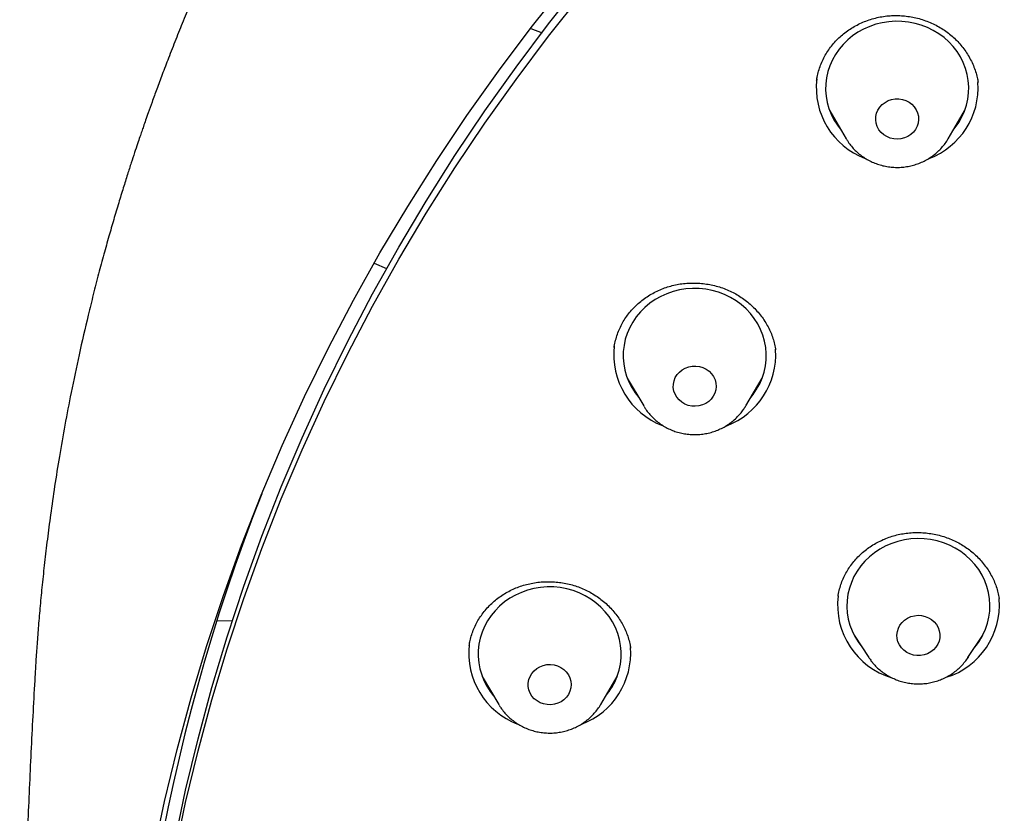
# Model space of a CAD drawing. Header units: millimetres. Extents: x 8 to 1577, y 12 to 2536.
# Tile 45 of 65: x 722 to 743, y 2149 to 2166. Entities that reach past the tile are written whole.
import ezdxf

# ---------------------------------------------------------------- set-up
doc = ezdxf.new("R2010")
doc.units = ezdxf.units.MM

msp = doc.modelspace()

# ---------------------------------------------------------------- linework, layer by layer
at = {"color": 7, "linetype": 'Continuous', "lineweight": 30}
for p, q in [((733.026, 2165.421), (733.26, 2165.329)), ((739.015, 2164.335), (739.014, 2164.327)), ((742.401, 2164.286), (742.4, 2164.293)), ((739.291, 2163.691), (739.635, 2163.107)), ((741.774, 2163.107), (742.118, 2163.691)), ((739.436, 2163.446), (739.388, 2163.493)), ((739.641, 2163.097), (739.635, 2163.107)), ((729.735, 2160.496), (729.998, 2160.386)), ((735.046, 2158.088), (735.389, 2157.505)), ((737.529, 2157.505), (737.873, 2158.088)), ((735.188, 2157.846), (735.143, 2157.89)), ((735.397, 2157.493), (735.389, 2157.505)), ((739.467, 2153.517), (739.465, 2153.505)), ((742.844, 2153.458), (742.842, 2153.469)), ((726.441, 2152.999), (726.776, 2153.01)), ((739.802, 2152.699), (740.112, 2152.229)), ((742.189, 2152.229), (742.499, 2152.699)), ((742.468, 2152.645), (742.453, 2152.629)), ((732.005, 2151.832), (732.349, 2151.248)), ((732.146, 2151.593), (732.103, 2151.634)), ((734.488, 2151.248), (734.832, 2151.832)), ((732.357, 2151.235), (732.349, 2151.248)), ((734.488, 2151.248), (734.485, 2151.242))]:
    msp.add_line(p, q, dxfattribs=at)
at = {"color": 7, "linetype": 'Continuous', "lineweight": 30, "flags": 128}
for points in [[(725.112, 2148.117), (725.344, 2149.214), (725.607, 2150.304), (725.9, 2151.388), (726.223, 2152.464), (726.576, 2153.532), (726.958, 2154.59), (727.37, 2155.639), (727.811, 2156.678), (728.28, 2157.705), (728.779, 2158.721), (729.305, 2159.723), (729.859, 2160.713), (730.44, 2161.688), (731.049, 2162.649), (731.683, 2163.595), (732.345, 2164.525), (733.031, 2165.438), (733.743, 2166.333)], [(725.555, 2148.365), (725.784, 2149.451), (726.044, 2150.53), (726.334, 2151.603), (726.654, 2152.669), (727.004, 2153.726), (727.382, 2154.774), (727.79, 2155.813), (728.226, 2156.841), (728.692, 2157.858), (729.185, 2158.863), (729.706, 2159.856), (730.254, 2160.836), (730.83, 2161.802), (731.432, 2162.753), (732.061, 2163.69), (732.715, 2164.61), (733.395, 2165.514), (734.1, 2166.401)], [(725.555, 2148.108), (725.784, 2149.194), (726.044, 2150.274), (726.334, 2151.347), (726.654, 2152.412), (727.004, 2153.469), (727.382, 2154.518), (727.79, 2155.556), (728.226, 2156.585), (728.692, 2157.602), (729.185, 2158.607), (729.706, 2159.6), (730.254, 2160.58), (730.83, 2161.545), (731.432, 2162.497), (732.061, 2163.433), (732.715, 2164.353), (733.395, 2165.257), (734.1, 2166.144)], [(741.88, 2163.287), (741.924, 2163.342), (742, 2163.451), (742.064, 2163.566), (742.117, 2163.686), (742.157, 2163.811), (742.186, 2163.938), (742.201, 2164.068), (742.204, 2164.198), (742.194, 2164.328), (742.172, 2164.456), (742.137, 2164.582), (742.089, 2164.704), (742.03, 2164.822), (741.96, 2164.934), (741.879, 2165.04), (741.787, 2165.138), (741.687, 2165.228), (741.578, 2165.308), (741.462, 2165.379), (741.339, 2165.44), (741.211, 2165.489), (741.079, 2165.527), (740.943, 2165.554), (740.805, 2165.569), (740.667, 2165.571), (740.529, 2165.562), (740.392, 2165.541), (740.258, 2165.508), (740.128, 2165.463), (740.002, 2165.408), (739.883, 2165.342), (739.771, 2165.265), (739.667, 2165.18), (739.571, 2165.085), (739.485, 2164.983), (739.41, 2164.874), (739.346, 2164.759), (739.293, 2164.638), (739.252, 2164.514), (739.224, 2164.386), (739.208, 2164.257), (739.205, 2164.127), (739.215, 2163.997), (739.238, 2163.869), (739.273, 2163.743), (739.32, 2163.62), (739.379, 2163.502), (739.45, 2163.39), (739.529, 2163.287)], [(741.045, 2163.246), (740.99, 2163.196), (740.927, 2163.155), (740.858, 2163.125), (740.784, 2163.107), (740.708, 2163.1), (740.632, 2163.105), (740.558, 2163.123), (740.488, 2163.152), (740.425, 2163.192), (740.369, 2163.241), (740.323, 2163.298), (740.288, 2163.362), (740.266, 2163.431), (740.255, 2163.502), (740.258, 2163.573), (740.273, 2163.643), (740.301, 2163.71), (740.341, 2163.772), (740.391, 2163.826), (740.45, 2163.871), (740.516, 2163.907), (740.588, 2163.931), (740.663, 2163.944), (740.739, 2163.944), (740.815, 2163.933), (740.887, 2163.909), (740.954, 2163.875), (741.014, 2163.83), (741.064, 2163.777), (741.105, 2163.716), (741.134, 2163.65), (741.151, 2163.58), (741.154, 2163.508), (741.145, 2163.437), (741.124, 2163.368), (741.09, 2163.304), (741.045, 2163.246)], [(737.758, 2157.855), (737.822, 2157.971), (737.874, 2158.091), (737.914, 2158.216), (737.941, 2158.344), (737.956, 2158.473), (737.958, 2158.603), (737.948, 2158.733), (737.924, 2158.861), (737.888, 2158.987), (737.84, 2159.109), (737.781, 2159.227), (737.709, 2159.338), (737.628, 2159.443), (737.536, 2159.541), (737.435, 2159.63), (737.326, 2159.71), (737.209, 2159.78), (737.086, 2159.84), (736.958, 2159.889), (736.825, 2159.927), (736.689, 2159.953), (736.551, 2159.967), (736.413, 2159.969), (736.275, 2159.959), (736.138, 2159.937), (736.004, 2159.903), (735.874, 2159.858), (735.749, 2159.802), (735.631, 2159.735), (735.519, 2159.658), (735.415, 2159.572), (735.32, 2159.477), (735.235, 2159.374), (735.16, 2159.265), (735.096, 2159.149), (735.044, 2159.028), (735.004, 2158.904), (734.977, 2158.776), (734.962, 2158.647), (734.96, 2158.516), (734.97, 2158.387), (734.994, 2158.258), (735.03, 2158.132), (735.078, 2158.01), (735.138, 2157.893), (735.209, 2157.781), (735.284, 2157.684)], [(736.849, 2157.709), (736.805, 2157.65), (736.752, 2157.599), (736.69, 2157.557), (736.621, 2157.526), (736.548, 2157.506), (736.472, 2157.498), (736.396, 2157.502), (736.321, 2157.518), (736.251, 2157.545), (736.186, 2157.584), (736.13, 2157.632), (736.083, 2157.688), (736.046, 2157.752), (736.022, 2157.819), (736.01, 2157.89), (736.011, 2157.962), (736.025, 2158.033), (736.052, 2158.1), (736.09, 2158.162), (736.139, 2158.217), (736.197, 2158.264), (736.262, 2158.3), (736.333, 2158.326), (736.408, 2158.34), (736.485, 2158.342), (736.56, 2158.332), (736.633, 2158.31), (736.7, 2158.277), (736.761, 2158.234), (736.813, 2158.181), (736.855, 2158.121), (736.885, 2158.055), (736.904, 2157.986), (736.909, 2157.914), (736.901, 2157.843), (736.881, 2157.774), (736.849, 2157.709)], [(737.634, 2157.684), (737.683, 2157.745), (737.758, 2157.855)], [(742.502, 2152.705), (742.556, 2152.825), (742.598, 2152.949), (742.628, 2153.076), (742.646, 2153.205), (742.65, 2153.335), (742.642, 2153.465), (742.621, 2153.594), (742.587, 2153.72), (742.542, 2153.843), (742.484, 2153.961), (742.415, 2154.074), (742.335, 2154.181), (742.245, 2154.28), (742.146, 2154.371), (742.038, 2154.452), (741.923, 2154.525), (741.801, 2154.586), (741.674, 2154.637), (741.542, 2154.677), (741.406, 2154.705), (741.269, 2154.722), (741.13, 2154.726), (740.992, 2154.718), (740.855, 2154.698), (740.721, 2154.667), (740.59, 2154.624), (740.464, 2154.57), (740.344, 2154.505), (740.231, 2154.43), (740.125, 2154.345), (740.028, 2154.252), (739.941, 2154.151), (739.865, 2154.043), (739.799, 2153.928), (739.745, 2153.808), (739.702, 2153.684), (739.672, 2153.557), (739.655, 2153.428), (739.65, 2153.298), (739.659, 2153.168), (739.68, 2153.039), (739.713, 2152.913), (739.759, 2152.79), (739.816, 2152.672), (739.885, 2152.559), (739.961, 2152.458)], [(734.836, 2151.842), (734.875, 2151.967), (734.902, 2152.095), (734.916, 2152.225), (734.918, 2152.355), (734.906, 2152.484), (734.882, 2152.613), (734.845, 2152.738), (734.797, 2152.86), (734.736, 2152.977), (734.664, 2153.089), (734.582, 2153.193), (734.49, 2153.29), (734.388, 2153.379), (734.278, 2153.458), (734.161, 2153.528), (734.038, 2153.587), (733.909, 2153.635), (733.776, 2153.672), (733.64, 2153.697), (733.502, 2153.711), (733.364, 2153.712), (733.226, 2153.701), (733.089, 2153.679), (732.956, 2153.644), (732.826, 2153.598), (732.701, 2153.541), (732.583, 2153.474), (732.472, 2153.397), (732.368, 2153.31), (732.274, 2153.214), (732.189, 2153.111), (732.115, 2153.001), (732.052, 2152.885), (732.001, 2152.764), (731.962, 2152.64), (731.935, 2152.512), (731.921, 2152.382), (731.92, 2152.252), (731.931, 2152.122), (731.955, 2151.994), (731.992, 2151.869), (732.04, 2151.747), (732.101, 2151.63), (732.173, 2151.518), (732.243, 2151.428)], [(741.556, 2152.51), (741.517, 2152.449), (741.467, 2152.394), (741.409, 2152.348), (741.343, 2152.312), (741.272, 2152.287), (741.197, 2152.273), (741.12, 2152.272), (741.045, 2152.283), (740.972, 2152.306), (740.905, 2152.339), (740.845, 2152.383), (740.793, 2152.436), (740.752, 2152.497), (740.722, 2152.563), (740.705, 2152.633), (740.7, 2152.704), (740.709, 2152.775), (740.73, 2152.844), (740.763, 2152.909), (740.807, 2152.967), (740.861, 2153.018), (740.924, 2153.059), (740.993, 2153.09), (741.066, 2153.109), (741.142, 2153.117), (741.218, 2153.112), (741.292, 2153.095), (741.363, 2153.067), (741.427, 2153.028), (741.483, 2152.979), (741.529, 2152.922), (741.565, 2152.859), (741.588, 2152.791), (741.599, 2152.72), (741.598, 2152.648), (741.583, 2152.577), (741.556, 2152.51)], [(733.844, 2151.526), (733.813, 2151.46), (733.77, 2151.4), (733.718, 2151.348), (733.657, 2151.305), (733.589, 2151.273), (733.516, 2151.251), (733.441, 2151.241), (733.364, 2151.244), (733.29, 2151.259), (733.219, 2151.285), (733.153, 2151.322), (733.096, 2151.369), (733.047, 2151.425), (733.01, 2151.487), (732.984, 2151.555), (732.97, 2151.625), (732.97, 2151.697), (732.982, 2151.768), (733.007, 2151.836), (733.044, 2151.898), (733.092, 2151.954), (733.149, 2152.002), (733.213, 2152.04), (733.284, 2152.067), (733.358, 2152.083), (733.435, 2152.086), (733.511, 2152.078), (733.584, 2152.057), (733.652, 2152.025), (733.714, 2151.983), (733.767, 2151.932), (733.81, 2151.872), (733.842, 2151.807), (733.862, 2151.738), (733.869, 2151.667), (733.863, 2151.595), (733.844, 2151.526)], [(740.122, 2152.214), (740.118, 2152.219), (740.112, 2152.229)], [(742.195, 2152.237), (742.192, 2152.233), (742.189, 2152.229)]]:
    msp.add_lwpolyline(points, dxfattribs=at)
at = {"color": 7, "linetype": 'Continuous', "lineweight": 30}
for centre, radius, start, end in [((740.595, 2164.179), 1.587, 173.3072, 249.1974), ((740.812, 2164.182), 1.591, 290.7562, 3.8655), ((736.349, 2158.577), 1.587, 173.1714, 249.2003), ((736.567, 2158.58), 1.591, 290.7578, 3.6786), ((764.761, 2140.916), 40.185, 158.4733, 206.2724), ((741.05, 2153.337), 1.596, 173.3211, 253.3912), ((741.253, 2153.337), 1.595, 287.5979, 4.3753), ((741.256, 2153.345), 1.401, 320.7136, 332.8184), ((733.309, 2152.32), 1.587, 173.2623, 249.1878), ((733.527, 2152.323), 1.59, 290.7558, 4.3925), ((733.535, 2152.324), 1.388, 319.7614, 339.6847)]:
    msp.add_arc(centre, radius, start, end, dxfattribs=at)
for points, knots in [([(816.979, 2151.825), (816.975, 2151.89), (816.968, 2152.011), (816.957, 2152.186), (816.946, 2152.343), (816.935, 2152.494), (816.923, 2152.659), (816.909, 2152.842), (816.89, 2153.07), (816.866, 2153.346), (816.835, 2153.675), (816.796, 2154.047), (816.749, 2154.463), (816.692, 2154.926), (816.624, 2155.426), (816.544, 2155.963), (816.444, 2156.583), (816.323, 2157.261), (816.183, 2157.973), (816.039, 2158.649), (815.891, 2159.291), (815.742, 2159.897), (815.593, 2160.469), (815.463, 2160.939), (815.355, 2161.316), (815.269, 2161.607), (815.185, 2161.886), (815.103, 2162.153), (815.022, 2162.406), (814.947, 2162.638), (814.88, 2162.844), (814.823, 2163.012), (814.778, 2163.145), (814.744, 2163.245), (814.716, 2163.326), (814.689, 2163.406), (814.655, 2163.502), (814.613, 2163.622), (814.551, 2163.796), (814.468, 2164.026), (814.364, 2164.308), (814.25, 2164.613), (814.125, 2164.936), (813.99, 2165.278), (813.834, 2165.661), (813.656, 2166.089), (813.451, 2166.562), (813.229, 2167.06), (812.992, 2167.573), (812.74, 2168.099), (812.475, 2168.634), (812.2, 2169.171), (811.921, 2169.695), (811.647, 2170.196), (811.361, 2170.701), (811.067, 2171.206), (810.764, 2171.709), (810.472, 2172.182), (810.189, 2172.627), (809.917, 2173.044), (809.656, 2173.434), (809.41, 2173.795), (809.177, 2174.129), (808.946, 2174.454), (808.707, 2174.785), (808.423, 2175.17), (808.088, 2175.614), (807.696, 2176.118), (807.269, 2176.651), (806.805, 2177.212), (806.302, 2177.799), (805.76, 2178.412), (805.193, 2179.027), (804.614, 2179.634), (804.037, 2180.216), (803.459, 2180.779), (802.886, 2181.318), (802.316, 2181.835), (801.717, 2182.362), (801.087, 2182.896), (800.43, 2183.432), (799.784, 2183.94), (799.247, 2184.348), (798.822, 2184.663), (798.513, 2184.887), (798.227, 2185.091), (797.971, 2185.272), (797.743, 2185.43), (797.546, 2185.566), (797.378, 2185.68), (797.236, 2185.775), (797.113, 2185.858), (796.991, 2185.939), (796.855, 2186.029), (796.681, 2186.143), (796.46, 2186.286), (796.188, 2186.46), (795.875, 2186.657), (795.539, 2186.865), (795.186, 2187.079), (794.817, 2187.299), (794.421, 2187.53), (794.007, 2187.765), (793.586, 2187.999), (792.977, 2188.33), (792.18, 2188.746), (791.13, 2189.263), (790.021, 2189.776), (788.855, 2190.279), (787.707, 2190.738), (786.578, 2191.157), (785.466, 2191.54), (784.356, 2191.892), (783.245, 2192.216), (782.018, 2192.543), (780.676, 2192.863), (779.217, 2193.165), (777.812, 2193.413), (776.46, 2193.613), (775.159, 2193.77), (773.855, 2193.894), (772.548, 2193.984), (771.239, 2194.039), (769.889, 2194.06), (768.5, 2194.044), (767.071, 2193.986), (765.646, 2193.887), (764.224, 2193.747), (762.807, 2193.568), (761.396, 2193.348), (760.093, 2193.107), (758.896, 2192.853), (757.797, 2192.595), (756.689, 2192.308), (755.566, 2191.989), (754.428, 2191.636), (753.276, 2191.247), (752.227, 2190.864), (751.282, 2190.494), (750.442, 2190.148), (749.598, 2189.781), (748.759, 2189.397), (747.94, 2189.003), (747.154, 2188.607), (746.398, 2188.209), (745.674, 2187.811), (744.981, 2187.415), (744.45, 2187.1), (744.069, 2186.868), (743.826, 2186.719), (743.589, 2186.571), (743.36, 2186.425), (743.144, 2186.287), (742.944, 2186.158), (742.769, 2186.043), (742.62, 2185.945), (742.503, 2185.867), (742.408, 2185.804), (742.313, 2185.74), (742.196, 2185.661), (742.024, 2185.544), (741.8, 2185.389), (741.526, 2185.199), (741.229, 2184.988), (740.905, 2184.754), (740.556, 2184.498), (740.181, 2184.217), (739.784, 2183.913), (739.365, 2183.584), (738.924, 2183.231), (738.466, 2182.853), (737.895, 2182.371), (737.235, 2181.792), (736.504, 2181.122), (735.811, 2180.46), (735.156, 2179.806), (734.537, 2179.163), (733.962, 2178.544), (733.431, 2177.949), (732.938, 2177.379), (732.468, 2176.816), (732.01, 2176.25), (731.492, 2175.587), (730.914, 2174.817), (730.282, 2173.932), (729.659, 2173.012), (729.047, 2172.056), (728.45, 2171.069), (727.871, 2170.052), (727.315, 2169.011), (726.898, 2168.176), (726.604, 2167.558), (726.423, 2167.168), (726.245, 2166.774), (726.07, 2166.377), (725.9, 2165.977), (725.735, 2165.581), (725.576, 2165.188), (725.43, 2164.814), (725.297, 2164.466), (725.182, 2164.158), (725.085, 2163.892), (725.008, 2163.675), (724.948, 2163.504), (724.902, 2163.373), (724.862, 2163.258), (724.821, 2163.138), (724.771, 2162.99), (724.711, 2162.808), (724.64, 2162.594), (724.561, 2162.348), (724.473, 2162.067), (724.376, 2161.752), (724.275, 2161.413), (724.172, 2161.054), (724.066, 2160.676), (723.957, 2160.269), (723.847, 2159.844), (723.708, 2159.279), (723.55, 2158.593), (723.388, 2157.824), (723.252, 2157.114), (723.137, 2156.459), (723.037, 2155.832), (722.954, 2155.252), (722.884, 2154.719), (722.826, 2154.23), (722.776, 2153.765), (722.734, 2153.326), (722.698, 2152.911), (722.668, 2152.525), (722.643, 2152.166), (722.629, 2151.935), (722.623, 2151.825)], [0, 0, 0, 0, 0.001371, 0.002561, 0.003648, 0.004723, 0.005941, 0.007304, 0.008812, 0.011005, 0.013446, 0.016135, 0.019291, 0.022732, 0.026457, 0.030467, 0.034762, 0.040356, 0.045703, 0.050801, 0.055651, 0.06025, 0.064601, 0.068703, 0.071021, 0.073251, 0.075393, 0.077448, 0.079414, 0.08125, 0.082839, 0.084174, 0.085157, 0.085934, 0.086507, 0.087055, 0.087796, 0.088732, 0.089861, 0.091877, 0.094107, 0.096492, 0.099032, 0.101728, 0.104579, 0.108139, 0.111914, 0.115906, 0.120113, 0.124312, 0.128705, 0.133196, 0.137532, 0.141702, 0.145705, 0.150209, 0.154482, 0.158523, 0.162333, 0.165982, 0.16939, 0.172557, 0.175483, 0.178264, 0.181218, 0.18437, 0.188668, 0.193286, 0.198224, 0.203483, 0.209062, 0.214961, 0.22118, 0.227142, 0.233064, 0.23885, 0.244498, 0.25001, 0.255385, 0.261641, 0.267701, 0.273566, 0.279234, 0.282125, 0.284886, 0.287385, 0.289619, 0.291589, 0.293294, 0.294736, 0.295913, 0.296934, 0.297897, 0.29903, 0.300409, 0.302353, 0.304639, 0.307269, 0.310243, 0.313035, 0.316074, 0.31936, 0.322787, 0.326194, 0.329581, 0.33748, 0.345262, 0.354374, 0.363321, 0.372102, 0.380478, 0.388706, 0.396868, 0.404984, 0.413053, 0.42355, 0.433967, 0.444304, 0.453467, 0.46261, 0.471752, 0.480894, 0.490036, 0.499177, 0.509149, 0.519121, 0.529094, 0.539067, 0.549041, 0.559016, 0.56899, 0.576828, 0.584687, 0.592698, 0.600881, 0.609239, 0.617769, 0.626473, 0.632783, 0.639181, 0.645667, 0.652238, 0.65869, 0.664908, 0.670894, 0.676796, 0.682452, 0.687861, 0.689919, 0.691939, 0.693921, 0.695865, 0.697732, 0.699383, 0.700925, 0.702195, 0.703194, 0.703921, 0.704631, 0.705632, 0.706926, 0.709071, 0.711444, 0.71404, 0.716858, 0.719963, 0.723301, 0.72687, 0.73067, 0.734703, 0.738968, 0.7434, 0.75073, 0.757833, 0.764709, 0.771357, 0.777779, 0.783973, 0.789605, 0.795035, 0.800268, 0.805496, 0.810814, 0.81852, 0.826407, 0.834474, 0.842721, 0.851144, 0.859675, 0.868292, 0.876995, 0.880136, 0.883287, 0.88645, 0.889624, 0.892809, 0.896005, 0.899063, 0.902118, 0.90485, 0.907258, 0.909343, 0.911105, 0.912326, 0.913336, 0.914155, 0.915003, 0.916149, 0.917592, 0.919225, 0.921123, 0.923286, 0.925714, 0.928406, 0.931077, 0.933967, 0.937074, 0.940379, 0.943672, 0.949934, 0.955925, 0.961044, 0.965946, 0.970632, 0.975101, 0.978909, 0.982543, 0.986005, 0.989279, 0.992313, 0.995108, 0.997668, 1, 1, 1, 1]), ([(739.014, 2164.327), (739.018, 2164.351), (739.028, 2164.418), (739.056, 2164.526), (739.097, 2164.651), (739.15, 2164.772), (739.213, 2164.889), (739.286, 2165), (739.367, 2165.104), (739.457, 2165.2), (739.555, 2165.289), (739.661, 2165.371), (739.774, 2165.444), (739.893, 2165.509), (740.018, 2165.565), (740.148, 2165.612), (740.282, 2165.648), (740.417, 2165.674), (740.554, 2165.689), (740.69, 2165.693), (740.827, 2165.687), (740.963, 2165.67), (741.098, 2165.644), (741.232, 2165.607), (741.363, 2165.56), (741.49, 2165.503), (741.611, 2165.437), (741.726, 2165.363), (741.832, 2165.281), (741.931, 2165.192), (742.022, 2165.096), (742.105, 2164.992), (742.181, 2164.881), (742.247, 2164.764), (742.304, 2164.642), (742.35, 2164.516), (742.383, 2164.4), (742.396, 2164.325), (742.401, 2164.292)], [0, 0, 0, 0, 0.015899, 0.044529, 0.073272, 0.102055, 0.130777, 0.15937, 0.187779, 0.215961, 0.243922, 0.271999, 0.300263, 0.328667, 0.357151, 0.385637, 0.414045, 0.442317, 0.470414, 0.498258, 0.525928, 0.553807, 0.581949, 0.61029, 0.638746, 0.667217, 0.69558, 0.723747, 0.751654, 0.779288, 0.806931, 0.835084, 0.863605, 0.892374, 0.921259, 0.950095, 0.978726, 1, 1, 1, 1]), ([(742.013, 2163.478), (742.004, 2163.468), (741.989, 2163.451), (741.971, 2163.436), (741.965, 2163.43)], [0, 0, 0, 0, 0.604862, 1, 1, 1, 1]), ([(739.642, 2163.098), (739.654, 2163.078), (739.685, 2163.026), (739.746, 2162.948), (739.824, 2162.863), (739.91, 2162.786), (740.003, 2162.717), (740.103, 2162.657), (740.209, 2162.606), (740.319, 2162.565), (740.433, 2162.535), (740.549, 2162.515), (740.667, 2162.506), (740.786, 2162.508), (740.904, 2162.521), (741.02, 2162.545), (741.133, 2162.58), (741.242, 2162.624), (741.347, 2162.679), (741.445, 2162.744), (741.536, 2162.817), (741.62, 2162.898), (741.695, 2162.987), (741.747, 2163.058), (741.77, 2163.101), (741.775, 2163.111)], [0, 0, 0, 0, 0.026767, 0.071919, 0.117158, 0.162493, 0.207928, 0.253465, 0.299101, 0.344829, 0.390641, 0.436528, 0.482476, 0.528473, 0.574506, 0.620553, 0.666601, 0.712631, 0.758628, 0.804574, 0.850453, 0.896249, 0.941951, 0.987548, 1, 1, 1, 1]), ([(734.77, 2158.732), (734.771, 2158.74), (734.777, 2158.791), (734.799, 2158.884), (734.836, 2159.01), (734.885, 2159.132), (734.944, 2159.248), (735.013, 2159.359), (735.091, 2159.464), (735.178, 2159.562), (735.274, 2159.654), (735.378, 2159.739), (735.49, 2159.816), (735.608, 2159.884), (735.731, 2159.943), (735.858, 2159.992), (735.989, 2160.031), (736.122, 2160.059), (736.257, 2160.077), (736.394, 2160.085), (736.532, 2160.082), (736.67, 2160.069), (736.808, 2160.046), (736.944, 2160.013), (737.075, 2159.969), (737.202, 2159.916), (737.323, 2159.855), (737.438, 2159.784), (737.546, 2159.706), (737.648, 2159.618), (737.744, 2159.522), (737.832, 2159.419), (737.912, 2159.309), (737.983, 2159.194), (738.042, 2159.076), (738.091, 2158.954), (738.128, 2158.831), (738.149, 2158.744), (738.155, 2158.697), (738.155, 2158.693)], [0, 0, 0, 0, 0.005313, 0.034189, 0.063025, 0.091747, 0.120298, 0.148631, 0.176754, 0.204993, 0.233415, 0.26197, 0.290598, 0.319218, 0.34775, 0.376138, 0.404342, 0.432279, 0.460039, 0.487993, 0.516201, 0.544599, 0.573106, 0.601618, 0.630013, 0.658204, 0.686124, 0.713764, 0.741402, 0.769537, 0.798034, 0.826776, 0.855628, 0.884427, 0.91302, 0.941298, 0.969217, 0.997109, 1, 1, 1, 1]), ([(738.158, 2158.68), (738.158, 2158.682), (738.158, 2158.687), (738.156, 2158.691), (738.156, 2158.693)], [0, 0, 0, 0, 0.5009769, 1, 1, 1, 1]), ([(737.769, 2157.878), (737.759, 2157.867), (737.744, 2157.849), (737.726, 2157.834), (737.719, 2157.828)], [0, 0, 0, 0, 0.628974, 1, 1, 1, 1]), ([(735.398, 2157.493), (735.409, 2157.474), (735.44, 2157.423), (735.5, 2157.345), (735.578, 2157.26), (735.664, 2157.183), (735.757, 2157.114), (735.857, 2157.054), (735.963, 2157.003), (736.073, 2156.963), (736.187, 2156.932), (736.303, 2156.913), (736.421, 2156.904), (736.54, 2156.906), (736.658, 2156.919), (736.774, 2156.942), (736.887, 2156.977), (736.996, 2157.022), (737.101, 2157.077), (737.199, 2157.141), (737.291, 2157.214), (737.374, 2157.296), (737.444, 2157.377), (737.482, 2157.433), (737.499, 2157.458)], [0, 0, 0, 0, 0.0263245, 0.0725952, 0.1189552, 0.1654136, 0.2119753, 0.2586409, 0.3054074, 0.3522688, 0.3992164, 0.4462398, 0.493327, 0.5404646, 0.5876376, 0.6348267, 0.6820156, 0.7291874, 0.7763245, 0.8234096, 0.8704256, 0.9173573, 0.9641919, 1, 1, 1, 1]), ([(737.499, 2157.458), (737.504, 2157.465), (737.515, 2157.48), (737.523, 2157.496), (737.527, 2157.504)], [0, 0, 0, 0, 0.494904, 1, 1, 1, 1]), ([(739.465, 2153.517), (739.466, 2153.525), (739.473, 2153.577), (739.496, 2153.67), (739.534, 2153.794), (739.584, 2153.914), (739.644, 2154.029), (739.714, 2154.139), (739.793, 2154.243), (739.882, 2154.341), (739.979, 2154.433), (740.084, 2154.517), (740.196, 2154.593), (740.314, 2154.66), (740.438, 2154.718), (740.565, 2154.765), (740.695, 2154.803), (740.828, 2154.83), (740.964, 2154.847), (741.101, 2154.853), (741.24, 2154.85), (741.379, 2154.836), (741.517, 2154.812), (741.651, 2154.778), (741.781, 2154.734), (741.906, 2154.681), (742.025, 2154.619), (742.139, 2154.548), (742.247, 2154.468), (742.35, 2154.379), (742.446, 2154.282), (742.533, 2154.178), (742.612, 2154.069), (742.68, 2153.955), (742.738, 2153.838), (742.784, 2153.718), (742.82, 2153.595), (742.836, 2153.512), (742.844, 2153.47)], [0, 0, 0, 0, 0.005536, 0.034491, 0.063336, 0.092012, 0.120473, 0.148739, 0.177127, 0.205693, 0.234389, 0.263151, 0.291895, 0.320545, 0.349045, 0.377358, 0.405392, 0.433252, 0.461317, 0.48963, 0.518128, 0.546727, 0.57532, 0.603788, 0.632045, 0.660022, 0.687672, 0.715443, 0.743667, 0.772247, 0.801066, 0.829988, 0.858846, 0.887489, 0.915812, 0.943782, 0.971742, 1, 1, 1, 1]), ([(731.73, 2152.484), (731.736, 2152.519), (731.749, 2152.597), (731.782, 2152.713), (731.826, 2152.834), (731.882, 2152.951), (731.947, 2153.063), (732.023, 2153.17), (732.108, 2153.272), (732.202, 2153.367), (732.303, 2153.455), (732.412, 2153.534), (732.528, 2153.604), (732.648, 2153.665), (732.773, 2153.716), (732.901, 2153.757), (733.033, 2153.789), (733.169, 2153.81), (733.307, 2153.822), (733.447, 2153.823), (733.586, 2153.813), (733.724, 2153.794), (733.859, 2153.764), (733.989, 2153.725), (734.115, 2153.675), (734.237, 2153.617), (734.355, 2153.548), (734.468, 2153.471), (734.575, 2153.385), (734.675, 2153.291), (734.767, 2153.191), (734.849, 2153.085), (734.921, 2152.974), (734.982, 2152.86), (735.034, 2152.742), (735.075, 2152.619), (735.102, 2152.513), (735.111, 2152.448), (735.115, 2152.425)], [0, 0, 0, 0, 0.023406, 0.051978, 0.080353, 0.108548, 0.136869, 0.165376, 0.194016, 0.222726, 0.251419, 0.280017, 0.308462, 0.336716, 0.36469, 0.39248, 0.420455, 0.448673, 0.477072, 0.505571, 0.534064, 0.562432, 0.590587, 0.618462, 0.646021, 0.673637, 0.7017, 0.730115, 0.758766, 0.787519, 0.816207, 0.844679, 0.87283, 0.900617, 0.928377, 0.956529, 0.985007, 1, 1, 1, 1]), ([(740.123, 2152.214), (740.14, 2152.188), (740.18, 2152.132), (740.252, 2152.051), (740.337, 2151.972), (740.429, 2151.902), (740.527, 2151.84), (740.632, 2151.787), (740.741, 2151.744), (740.854, 2151.712), (740.97, 2151.689), (741.088, 2151.678), (741.206, 2151.678), (741.324, 2151.689), (741.441, 2151.71), (741.555, 2151.743), (741.665, 2151.785), (741.771, 2151.838), (741.87, 2151.9), (741.963, 2151.972), (742.049, 2152.051), (742.125, 2152.139), (742.174, 2152.202), (742.194, 2152.236), (742.195, 2152.238)], [0, 0, 0, 0, 0.038305, 0.085708, 0.13321, 0.180816, 0.228529, 0.276347, 0.324263, 0.372269, 0.420355, 0.468509, 0.516718, 0.564966, 0.613235, 0.661507, 0.709765, 0.757992, 0.806169, 0.854279, 0.902306, 0.950236, 0.998058, 1, 1, 1, 1]), ([(722.625, 2151.845), (722.611, 2151.596), (722.568, 2150.843), (722.508, 2149.584), (722.445, 2148.067), (722.393, 2146.549), (722.353, 2145.03), (722.324, 2143.51), (722.308, 2142.231), (722.305, 2141.459), (722.304, 2141.194)], [0, 0, 0, 0, 0.0701507, 0.2126371, 0.3551528, 0.4976923, 0.6402506, 0.7828222, 0.9254021, 1, 1, 1, 1]), ([(734.717, 2151.609), (734.711, 2151.603), (734.698, 2151.589), (734.684, 2151.576), (734.676, 2151.57)], [0, 0, 0, 0, 0.4465595, 1, 1, 1, 1]), ([(732.358, 2151.235), (732.37, 2151.216), (732.4, 2151.165), (732.461, 2151.087), (732.539, 2151.002), (732.625, 2150.925), (732.719, 2150.857), (732.819, 2150.797), (732.924, 2150.746), (733.035, 2150.706), (733.149, 2150.675), (733.265, 2150.656), (733.383, 2150.647), (733.502, 2150.649), (733.619, 2150.663), (733.735, 2150.687), (733.849, 2150.721), (733.958, 2150.766), (734.062, 2150.821), (734.16, 2150.886), (734.252, 2150.959), (734.336, 2151.041), (734.41, 2151.13), (734.459, 2151.198), (734.481, 2151.237), (734.484, 2151.243)], [0, 0, 0, 0, 0.025938, 0.071356, 0.116861, 0.162464, 0.208168, 0.253973, 0.299878, 0.345876, 0.391958, 0.438114, 0.484333, 0.530601, 0.576903, 0.623221, 0.669538, 0.715839, 0.762104, 0.808319, 0.854465, 0.900529, 0.946496, 0.992359, 1, 1, 1, 1])]:
    msp.add_open_spline(points, degree=3, knots=knots, dxfattribs=at)

doc.saveas('drawing.dxf')
